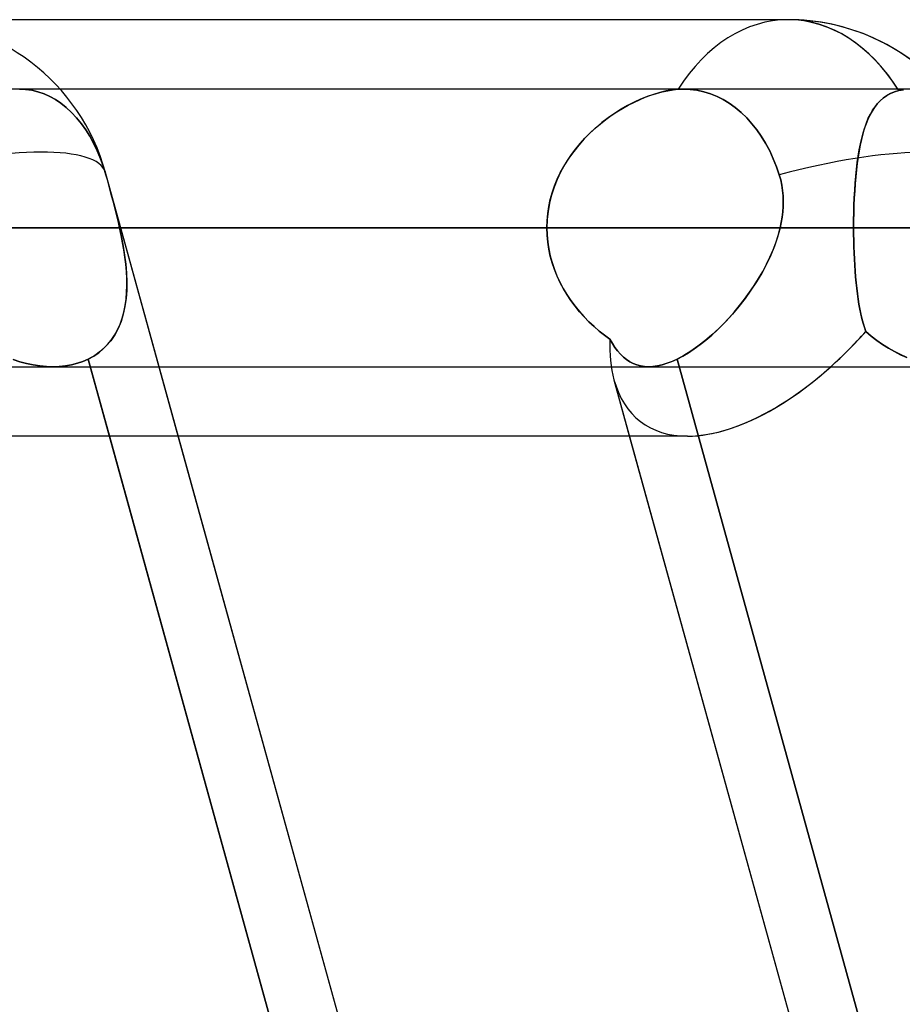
# Model space of a CAD drawing. Header units: millimetres. Extents: x -156 to 156, y -52 to 132.
# Tile 39 of 79: x -38.8 to -35.62, y 60.45 to 64. Entities that reach past the tile are written whole.
import ezdxf

# ---------------------------------------------------------------- set-up
doc = ezdxf.new("R2010")
doc.units = ezdxf.units.MM
doc.layers.add('MAIN-1', color=7, linetype='Continuous')

msp = doc.modelspace()

# ---------------------------------------------------------------- linework, layer by layer
at = {"layer": 'MAIN-1'}
for p, q in [((-36.0271, 64), (-69.1197, 64)), ((-36.0271, 64), (-69.1197, 64)), ((68.6965, 63.75), (-68.6965, 63.75)), ((68.6965, 63.75), (-68.6965, 63.75)), ((63.1787, 63.75), (-63.1787, 63.75)), ((63.1787, 63.75), (-63.1787, 63.75)), ((57.6605, 63.75), (-57.6605, 63.75)), ((57.6605, 63.75), (-57.6605, 63.75)), ((52.1417, 63.75), (-52.1417, 63.75)), ((52.1417, 63.75), (-52.1417, 63.75)), ((46.6221, 63.75), (-46.6221, 63.75)), ((46.6221, 63.75), (-46.6221, 63.75)), ((41.1015, 63.75), (-41.1015, 63.75)), ((41.1015, 63.75), (-41.1015, 63.75)), ((-38.774, 63.749), (-38.7954, 63.75)), ((-38.7954, 63.75), (-38.774, 63.749)), ((-36.4029, 63.75), (-38.7952, 63.75)), ((-36.4029, 63.75), (-38.7952, 63.75)), ((-38.752, 63.7458), (-38.774, 63.749)), ((-38.774, 63.749), (-38.752, 63.7458)), ((-38.7297, 63.7405), (-38.752, 63.7458)), ((-38.752, 63.7458), (-38.7297, 63.7405)), ((-38.7077, 63.7328), (-38.7297, 63.7405)), ((-38.7297, 63.7405), (-38.7077, 63.7328)), ((-38.6865, 63.7232), (-38.7077, 63.7328)), ((-38.7077, 63.7328), (-38.6865, 63.7232)), ((-36.5212, 63.7279), (-36.5007, 63.7345)), ((-36.4887, 63.7378), (-36.5118, 63.7311)), ((-36.5007, 63.7345), (-36.4806, 63.7399)), ((-36.4661, 63.7432), (-36.4887, 63.7378)), ((-36.4806, 63.7399), (-36.4607, 63.7442)), ((-36.444, 63.747), (-36.4661, 63.7432)), ((-36.4607, 63.7442), (-36.4414, 63.7474)), ((-36.4228, 63.7493), (-36.444, 63.747)), ((-36.4414, 63.7474), (-36.4228, 63.7493)), ((-36.4228, 63.7493), (-36.4195, 63.7495)), ((-36.4195, 63.7495), (-36.4228, 63.7493)), ((-36.4195, 63.7495), (-36.4161, 63.7497)), ((-36.4161, 63.7497), (-36.4195, 63.7495)), ((-36.4161, 63.7497), (-36.4128, 63.7498)), ((-36.4128, 63.7498), (-36.4161, 63.7497)), ((-36.4128, 63.7498), (-36.4095, 63.7499)), ((-36.4095, 63.7499), (-36.4128, 63.7498)), ((-36.4095, 63.7499), (-36.4063, 63.75)), ((-36.4063, 63.75), (-36.4095, 63.7499)), ((-36.4063, 63.75), (-36.403, 63.75)), ((-36.403, 63.75), (-36.4063, 63.75)), ((-36.403, 63.75), (-36.3795, 63.749)), ((-36.3795, 63.749), (-36.403, 63.75)), ((-36.3795, 63.749), (-36.3552, 63.7458)), ((-36.3552, 63.7458), (-36.3795, 63.749)), ((-36.3552, 63.7458), (-36.3306, 63.7404)), ((-36.3306, 63.7404), (-36.3552, 63.7458)), ((-36.3306, 63.7404), (-36.3063, 63.7328)), ((-36.3063, 63.7328), (-36.3306, 63.7404)), ((-36.3063, 63.7328), (-36.2829, 63.7232)), ((-36.2829, 63.7232), (-36.3063, 63.7328)), ((-35.6585, 63.7337), (-35.6719, 63.7263)), ((-35.6709, 63.7269), (-35.6578, 63.734)), ((-35.644, 63.7397), (-35.6585, 63.7337)), ((-35.6578, 63.734), (-35.6436, 63.7399)), ((-35.6283, 63.7444), (-35.644, 63.7397)), ((-35.6436, 63.7399), (-35.6283, 63.7444)), ((-35.62, 63.7463), (-35.6283, 63.7444)), ((-35.6283, 63.7444), (-35.62, 63.7463)), ((-35.6117, 63.7478), (-35.62, 63.7463)), ((-35.62, 63.7463), (-35.6117, 63.7477)), ((-38.6665, 63.7121), (-38.6865, 63.7232)), ((-38.6865, 63.7232), (-38.6665, 63.7121)), ((-38.6471, 63.699), (-38.6665, 63.7121)), ((-38.6665, 63.7121), (-38.6471, 63.699)), ((-38.6276, 63.6836), (-38.6471, 63.699)), ((-38.6471, 63.699), (-38.6276, 63.6836)), ((-36.582, 63.7027), (-36.6055, 63.6906)), ((-36.6035, 63.6917), (-36.583, 63.7022)), ((-36.583, 63.7022), (-36.5624, 63.7118)), ((-36.5585, 63.7134), (-36.582, 63.7027)), ((-36.5624, 63.7118), (-36.5417, 63.7204)), ((-36.535, 63.7229), (-36.5585, 63.7134)), ((-36.5417, 63.7204), (-36.5212, 63.7279)), ((-36.5118, 63.7311), (-36.535, 63.7229)), ((-36.2829, 63.7232), (-36.2608, 63.712)), ((-36.2608, 63.712), (-36.2829, 63.7232)), ((-36.2608, 63.712), (-36.2393, 63.699)), ((-36.2393, 63.699), (-36.2608, 63.712)), ((-36.2393, 63.699), (-36.2177, 63.6836)), ((-36.2177, 63.6836), (-36.2393, 63.699)), ((-35.7139, 63.6867), (-35.7045, 63.6985)), ((-35.6957, 63.7077), (-35.7061, 63.6966)), ((-35.7045, 63.6985), (-35.6942, 63.7091)), ((-35.6843, 63.7176), (-35.6957, 63.7077)), ((-35.6942, 63.7091), (-35.683, 63.7186)), ((-35.6719, 63.7263), (-35.6843, 63.7176)), ((-35.683, 63.7186), (-35.6709, 63.7269)), ((-38.6084, 63.6659), (-38.6276, 63.6836)), ((-38.6276, 63.6836), (-38.6084, 63.6659)), ((-38.5901, 63.6464), (-38.6084, 63.6659)), ((-38.6084, 63.6659), (-38.5901, 63.6464)), ((-36.6522, 63.6626), (-36.6752, 63.6466)), ((-36.6641, 63.6545), (-36.6441, 63.6679)), ((-36.6289, 63.6773), (-36.6522, 63.6626)), ((-36.6441, 63.6679), (-36.6238, 63.6803)), ((-36.6055, 63.6906), (-36.6289, 63.6773)), ((-36.6238, 63.6803), (-36.6035, 63.6917)), ((-36.2177, 63.6836), (-36.1964, 63.6659)), ((-36.1964, 63.6659), (-36.2177, 63.6836)), ((-36.1964, 63.6659), (-36.1761, 63.6463)), ((-36.1761, 63.6463), (-36.1964, 63.6659)), ((-35.7245, 63.6709), (-35.7324, 63.6565)), ((-35.7307, 63.6598), (-35.7227, 63.6739)), ((-35.7157, 63.6843), (-35.7245, 63.6709)), ((-35.7227, 63.6739), (-35.7139, 63.6867)), ((-35.7061, 63.6966), (-35.7157, 63.6843)), ((-38.573, 63.6254), (-38.5901, 63.6464)), ((-38.5901, 63.6464), (-38.573, 63.6254)), ((-36.6978, 63.6294), (-36.7198, 63.611)), ((-36.7034, 63.6249), (-36.6839, 63.6402)), ((-36.6752, 63.6466), (-36.6978, 63.6294)), ((-36.6839, 63.6402), (-36.6641, 63.6545)), ((-36.1761, 63.6463), (-36.1572, 63.6254)), ((-36.1572, 63.6254), (-36.1761, 63.6463)), ((-35.751, 63.611), (-35.7448, 63.6284)), ((-35.7397, 63.6409), (-35.7463, 63.6243)), ((-35.7448, 63.6284), (-35.7381, 63.6447)), ((-35.7324, 63.6565), (-35.7397, 63.6409)), ((-35.7381, 63.6447), (-35.7307, 63.6598)), ((-38.5574, 63.6037), (-38.573, 63.6254)), ((-38.573, 63.6254), (-38.5574, 63.6037)), ((-38.5429, 63.5806), (-38.5574, 63.6037)), ((-38.5574, 63.6037), (-38.5429, 63.5806)), ((-36.7411, 63.5913), (-36.7616, 63.5705)), ((-36.7587, 63.5736), (-36.7408, 63.5916)), ((-36.7198, 63.611), (-36.7411, 63.5913)), ((-36.7408, 63.5916), (-36.7224, 63.6087)), ((-36.7224, 63.6087), (-36.7034, 63.6249)), ((-36.1572, 63.6254), (-36.1399, 63.6037)), ((-36.1399, 63.6037), (-36.1572, 63.6254)), ((-36.1399, 63.6037), (-36.1237, 63.5806)), ((-36.1237, 63.5806), (-36.1399, 63.6037)), ((-35.7618, 63.573), (-35.7566, 63.5925)), ((-35.7524, 63.6068), (-35.7578, 63.5883)), ((-35.7566, 63.5925), (-35.751, 63.611)), ((-35.7463, 63.6243), (-35.7524, 63.6068)), ((-38.5288, 63.5552), (-38.5429, 63.5806)), ((-38.5429, 63.5806), (-38.5288, 63.5552)), ((-38.5156, 63.528), (-38.5288, 63.5552)), ((-38.5288, 63.5552), (-38.5156, 63.528)), ((-36.7616, 63.5705), (-36.781, 63.5486)), ((-36.7759, 63.5546), (-36.7587, 63.5736)), ((-36.1237, 63.5806), (-36.1081, 63.5552)), ((-36.1081, 63.5552), (-36.1237, 63.5806)), ((-35.7628, 63.5689), (-35.7673, 63.5485)), ((-35.7664, 63.5524), (-35.7618, 63.573)), ((-35.7578, 63.5883), (-35.7628, 63.5689)), ((-38.5038, 63.4994), (-38.5156, 63.528)), ((-38.5156, 63.528), (-38.5038, 63.4994)), ((-36.7994, 63.5256), (-36.8165, 63.5016)), ((-36.8077, 63.5144), (-36.7922, 63.5349)), ((-36.781, 63.5486), (-36.7994, 63.5256)), ((-36.7922, 63.5349), (-36.7759, 63.5546)), ((-36.1081, 63.5552), (-36.0934, 63.5279)), ((-36.0934, 63.5279), (-36.1081, 63.5552)), ((-36.0934, 63.5279), (-36.0802, 63.4994)), ((-36.0802, 63.4994), (-36.0934, 63.5279)), ((-35.7713, 63.5273), (-35.7748, 63.5052)), ((-35.7743, 63.5086), (-35.7706, 63.531)), ((-35.7673, 63.5485), (-35.7713, 63.5273)), ((-35.7706, 63.531), (-35.7664, 63.5524)), ((-38.4934, 63.4703), (-38.5038, 63.4994)), ((-38.5038, 63.4994), (-38.4934, 63.4703)), ((-36.8355, 63.4711), (-36.8221, 63.4931)), ((-36.8165, 63.5016), (-36.8322, 63.4766)), ((-36.8221, 63.4931), (-36.8077, 63.5144)), ((-36.0802, 63.4994), (-36.0686, 63.4703)), ((-36.0686, 63.4703), (-36.0802, 63.4994)), ((-35.7805, 63.4615), (-35.7776, 63.4855)), ((-35.7748, 63.5052), (-35.778, 63.4824)), ((-35.7776, 63.4855), (-35.7743, 63.5086)), ((-38.4846, 63.4413), (-38.4934, 63.4703)), ((-38.4934, 63.4703), (-38.4846, 63.4413)), ((-27.976, 25.3988), (-38.4861, 63.4497)), ((-38.2238, 62.5), (-38.4861, 63.4497)), ((-36.8465, 63.4507), (-36.8592, 63.4238)), ((-36.8477, 63.4484), (-36.8355, 63.4711)), ((-36.8322, 63.4766), (-36.8465, 63.4507)), ((-36.0686, 63.4703), (-36.0588, 63.4413)), ((-36.0588, 63.4413), (-36.0686, 63.4703)), ((-35.7808, 63.4587), (-35.7832, 63.4343)), ((-35.783, 63.4368), (-35.7805, 63.4615)), ((-35.778, 63.4824), (-35.7808, 63.4587)), ((-38.4794, 63.4227), (-38.4846, 63.4413)), ((-38.4846, 63.4413), (-38.4799, 63.4246)), ((-38.4799, 63.4246), (-38.4753, 63.4075)), ((-38.4743, 63.4039), (-38.4794, 63.4227)), ((-36.8592, 63.4238), (-36.8702, 63.3962)), ((-36.8684, 63.4011), (-36.8587, 63.4251)), ((-36.8587, 63.4251), (-36.8477, 63.4484)), ((-36.0588, 63.4413), (-36.0537, 63.4229)), ((-36.0537, 63.4227), (-36.0588, 63.4413)), ((-36.0537, 63.4229), (-36.0497, 63.404)), ((-36.0497, 63.4039), (-36.0537, 63.4227)), ((-35.7832, 63.4343), (-35.7853, 63.4093)), ((-35.7852, 63.4114), (-35.783, 63.4368)), ((-38.4753, 63.4075), (-38.4706, 63.3901)), ((-38.4691, 63.3849), (-38.4743, 63.4039)), ((-38.4706, 63.3901), (-38.4659, 63.3726)), ((-38.464, 63.3657), (-38.4691, 63.3849)), ((-36.8702, 63.3962), (-36.8794, 63.3679)), ((-36.8768, 63.3767), (-36.8684, 63.4011)), ((-36.0497, 63.404), (-36.0467, 63.3848)), ((-36.0468, 63.3849), (-36.0497, 63.4039)), ((-36.045, 63.3657), (-36.0468, 63.3849)), ((-36.0467, 63.3848), (-36.045, 63.3656)), ((-35.7885, 63.3589), (-35.787, 63.3854)), ((-35.7871, 63.3837), (-35.7885, 63.3576)), ((-35.7853, 63.4093), (-35.7871, 63.3837)), ((-35.787, 63.3854), (-35.7852, 63.4114)), ((-38.4659, 63.3726), (-38.4612, 63.3551)), ((-38.459, 63.3464), (-38.464, 63.3657)), ((-38.4612, 63.3551), (-38.4566, 63.3375)), ((-38.454, 63.327), (-38.459, 63.3464)), ((-36.8891, 63.3268), (-36.8837, 63.3519)), ((-36.8794, 63.3679), (-36.8867, 63.3389)), ((-36.8837, 63.3519), (-36.8768, 63.3767)), ((-36.0442, 63.3464), (-36.045, 63.3657)), ((-36.045, 63.3656), (-36.0442, 63.3463)), ((-36.0446, 63.327), (-36.0442, 63.3464)), ((-36.0442, 63.3463), (-36.0446, 63.327)), ((-35.7896, 63.3321), (-35.7885, 63.3589)), ((-35.7885, 63.3576), (-35.7896, 63.331)), ((-38.4566, 63.3375), (-38.4522, 63.32)), ((-38.4491, 63.3077), (-38.454, 63.327)), ((-38.4522, 63.32), (-38.4478, 63.3024)), ((-38.4444, 63.2884), (-38.4491, 63.3077)), ((-36.8919, 63.3095), (-36.8951, 63.2799)), ((-36.893, 63.3014), (-36.8891, 63.3268)), ((-36.8867, 63.3389), (-36.8919, 63.3095)), ((-36.0483, 63.2884), (-36.0459, 63.3077)), ((-36.0459, 63.3077), (-36.0482, 63.2884)), ((-36.0446, 63.327), (-36.0459, 63.3077)), ((-36.0459, 63.3077), (-36.0446, 63.327)), ((-35.7904, 63.305), (-35.7896, 63.3321)), ((-35.7896, 63.331), (-35.7904, 63.3042)), ((-38.4478, 63.3024), (-38.4435, 63.2849)), ((-38.4398, 63.2691), (-38.4444, 63.2884)), ((-38.4435, 63.2849), (-38.4394, 63.2674)), ((-36.8951, 63.2799), (-36.8962, 63.25)), ((-36.8962, 63.25), (-36.8954, 63.2758)), ((-36.8954, 63.2758), (-36.893, 63.3014)), ((-36.0482, 63.2884), (-36.0515, 63.2692)), ((-36.0515, 63.2691), (-36.0483, 63.2884)), ((-35.791, 63.25), (-35.7909, 63.2776)), ((-35.7909, 63.2772), (-35.791, 63.25)), ((-35.7909, 63.2776), (-35.7904, 63.305)), ((-35.7904, 63.3042), (-35.7909, 63.2772)), ((-69.0087, 63.25), (69.0087, 63.25)), ((69.0087, 63.25), (-69.0087, 63.25)), ((68.2038, 63.25), (-68.2038, 63.25)), ((-68.2038, 63.25), (68.2038, 63.25)), ((-63.3931, 63.25), (63.3931, 63.25)), ((63.3931, 63.25), (-63.3931, 63.25)), ((62.6857, 63.25), (-62.6857, 63.25)), ((-62.6857, 63.25), (62.6857, 63.25)), ((-57.8746, 63.25), (57.8746, 63.25)), ((57.8746, 63.25), (-57.8746, 63.25)), ((57.167, 63.25), (-57.167, 63.25)), ((-57.167, 63.25), (57.167, 63.25)), ((-52.3553, 63.25), (52.3553, 63.25)), ((52.3553, 63.25), (-52.3553, 63.25)), ((51.6477, 63.25), (-51.6477, 63.25)), ((-51.6477, 63.25), (51.6477, 63.25)), ((-46.8352, 63.25), (46.8352, 63.25)), ((46.8352, 63.25), (-46.8352, 63.25)), ((46.1275, 63.25), (-46.1275, 63.25)), ((-46.1275, 63.25), (46.1275, 63.25)), ((-36.8962, 63.25), (-41.7061, 63.25)), ((-41.7061, 63.25), (-36.8962, 63.25)), ((-41.314, 63.25), (41.314, 63.25)), ((41.314, 63.25), (-41.314, 63.25)), ((40.606, 63.25), (-40.606, 63.25)), ((-40.606, 63.25), (40.606, 63.25)), ((-40.606, 63.25), (-35.791, 63.25)), ((-35.791, 63.25), (-40.606, 63.25)), ((-39.0175, 63.25), (-36.8962, 63.25)), ((-36.8962, 63.25), (-39.0175, 63.25)), ((-38.4355, 63.25), (-38.4398, 63.2691)), ((-38.4394, 63.2674), (-38.4355, 63.25)), ((-36.0556, 63.25), (-38.4355, 63.25)), ((-38.4355, 63.25), (-36.0556, 63.25)), ((-38.4298, 63.2232), (-38.4355, 63.25)), ((-38.4355, 63.25), (-38.4285, 63.217)), ((-36.8962, 63.25), (-36.8954, 63.2245)), ((-36.8954, 63.2244), (-36.8962, 63.25)), ((-36.0556, 63.25), (-36.0646, 63.217)), ((-36.0627, 63.2232), (-36.0556, 63.25)), ((-36.0515, 63.2692), (-36.0556, 63.25)), ((-36.0556, 63.25), (-36.0515, 63.2691)), ((-35.791, 63.25), (35.791, 63.25)), ((35.791, 63.25), (-35.791, 63.25)), ((-35.7909, 63.2272), (-35.791, 63.25)), ((-35.791, 63.25), (-35.7909, 63.2272)), ((-38.4246, 63.1967), (-38.4298, 63.2232)), ((-38.4285, 63.217), (-38.4224, 63.1841)), ((-36.8954, 63.2245), (-36.8931, 63.1992)), ((-36.893, 63.199), (-36.8954, 63.2244)), ((-36.0646, 63.217), (-36.0759, 63.1841)), ((-36.0713, 63.1967), (-36.0627, 63.2232)), ((-35.7906, 63.2046), (-35.7909, 63.2272)), ((-35.7909, 63.2272), (-35.7906, 63.2046)), ((-35.79, 63.182), (-35.7906, 63.2046)), ((-35.7906, 63.2046), (-35.79, 63.1821)), ((-38.4201, 63.1706), (-38.4246, 63.1967)), ((-38.4224, 63.1841), (-38.4172, 63.1514)), ((-38.4163, 63.1447), (-38.4201, 63.1706)), ((-36.8931, 63.1992), (-36.8893, 63.1741)), ((-36.8892, 63.1737), (-36.893, 63.199)), ((-36.8893, 63.1741), (-36.884, 63.1493)), ((-36.8838, 63.1487), (-36.8892, 63.1737)), ((-36.0924, 63.1447), (-36.0812, 63.1706)), ((-36.0759, 63.1841), (-36.0894, 63.1514)), ((-36.0812, 63.1706), (-36.0713, 63.1967)), ((-35.79, 63.1821), (-35.7893, 63.1598)), ((-35.7893, 63.1597), (-35.79, 63.182)), ((-38.4172, 63.1514), (-38.4132, 63.1191)), ((-38.4132, 63.1189), (-38.4163, 63.1447)), ((-36.884, 63.1493), (-36.8773, 63.1249)), ((-36.877, 63.124), (-36.8838, 63.1487)), ((-36.1049, 63.1189), (-36.0924, 63.1447)), ((-36.0894, 63.1514), (-36.1048, 63.1191)), ((-35.7893, 63.1598), (-35.7883, 63.1378)), ((-35.7883, 63.1375), (-35.7893, 63.1597)), ((-35.7883, 63.1378), (-35.7871, 63.116)), ((-35.7871, 63.1157), (-35.7883, 63.1375)), ((-38.4132, 63.1191), (-38.4105, 63.0872)), ((-38.4109, 63.0932), (-38.4132, 63.1189)), ((-36.8773, 63.1249), (-36.8691, 63.1007)), ((-36.8688, 63.0999), (-36.877, 63.124)), ((-36.8691, 63.1007), (-36.8596, 63.077)), ((-36.8593, 63.0763), (-36.8688, 63.0999)), ((-36.1048, 63.1191), (-36.122, 63.0872)), ((-36.1185, 63.0932), (-36.1049, 63.1189)), ((-35.7871, 63.116), (-35.7856, 63.0945)), ((-35.7856, 63.0943), (-35.7871, 63.1157)), ((-35.7856, 63.0945), (-35.7839, 63.0733)), ((-35.7839, 63.0732), (-35.7856, 63.0943)), ((-38.4096, 63.0678), (-38.4109, 63.0932)), ((-38.4105, 63.0872), (-38.4093, 63.0559)), ((-38.4093, 63.0427), (-38.4096, 63.0678)), ((-36.8596, 63.077), (-36.8489, 63.0539)), ((-36.8485, 63.0532), (-36.8593, 63.0763)), ((-36.1491, 63.0427), (-36.1333, 63.0678)), ((-36.122, 63.0872), (-36.1407, 63.0559)), ((-36.1333, 63.0678), (-36.1185, 63.0932)), ((-35.7839, 63.0733), (-35.782, 63.0527)), ((-35.782, 63.0525), (-35.7839, 63.0732)), ((-38.4098, 63.0253), (-38.4119, 62.9956)), ((-38.4101, 63.018), (-38.4093, 63.0427)), ((-38.4093, 63.0559), (-38.4098, 63.0253)), ((-36.8489, 63.0539), (-36.8369, 63.0314)), ((-36.8365, 63.0308), (-36.8485, 63.0532)), ((-36.8369, 63.0314), (-36.8238, 63.0097)), ((-36.8235, 63.0091), (-36.8365, 63.0308)), ((-36.1608, 63.0253), (-36.1821, 62.9956)), ((-36.1659, 63.018), (-36.1491, 63.0427)), ((-36.1407, 63.0559), (-36.1608, 63.0253)), ((-35.782, 63.0527), (-35.7798, 63.0325)), ((-35.7798, 63.0324), (-35.782, 63.0525)), ((-35.7798, 63.0325), (-35.7774, 63.0128)), ((-35.7774, 63.0128), (-35.7798, 63.0324)), ((-38.4119, 62.9956), (-38.416, 62.967)), ((-38.4154, 62.97), (-38.4121, 62.9937)), ((-38.4121, 62.9937), (-38.4101, 63.018)), ((-36.8238, 63.0097), (-36.8097, 62.9886)), ((-36.8094, 62.9881), (-36.8235, 63.0091)), ((-36.8097, 62.9886), (-36.7946, 62.9682)), ((-36.7944, 62.9678), (-36.8094, 62.9881)), ((-36.1821, 62.9956), (-36.2045, 62.967)), ((-36.2021, 62.97), (-36.1836, 62.9937)), ((-36.1836, 62.9937), (-36.1659, 63.018)), ((-35.7747, 62.9937), (-35.7774, 63.0128)), ((-35.7774, 63.0128), (-35.7747, 62.9937)), ((-35.7717, 62.9752), (-35.7747, 62.9937)), ((-35.7747, 62.9937), (-35.7717, 62.9752)), ((-38.416, 62.967), (-38.422, 62.9394)), ((-38.4201, 62.947), (-38.4154, 62.97)), ((-36.7946, 62.9682), (-36.7786, 62.9485)), ((-36.7785, 62.9483), (-36.7944, 62.9678)), ((-36.2045, 62.967), (-36.2278, 62.9394)), ((-36.2212, 62.947), (-36.2021, 62.97)), ((-35.7684, 62.9573), (-35.7717, 62.9752)), ((-35.7717, 62.9752), (-35.7684, 62.9572)), ((-35.7648, 62.94), (-35.7684, 62.9573)), ((-35.7684, 62.9572), (-35.7648, 62.9398)), ((-38.4337, 62.9037), (-38.4262, 62.9249)), ((-38.422, 62.9394), (-38.4301, 62.913)), ((-38.4262, 62.9249), (-38.4201, 62.947)), ((-36.7786, 62.9485), (-36.7618, 62.9297)), ((-36.7617, 62.9296), (-36.7785, 62.9483)), ((-36.7618, 62.9297), (-36.7443, 62.9117)), ((-36.7443, 62.9117), (-36.7617, 62.9296)), ((-36.2609, 62.9037), (-36.2408, 62.9249)), ((-36.2278, 62.9394), (-36.2519, 62.913)), ((-36.2408, 62.9249), (-36.2212, 62.947)), ((-35.7609, 62.9233), (-35.7648, 62.94)), ((-35.7648, 62.9398), (-35.7608, 62.9231)), ((-35.7566, 62.9073), (-35.7609, 62.9233)), ((-35.7608, 62.9231), (-35.7565, 62.9071)), ((-38.4532, 62.8642), (-38.4427, 62.8834)), ((-38.4404, 62.8882), (-38.4528, 62.8649)), ((-38.4427, 62.8834), (-38.4337, 62.9037)), ((-38.4301, 62.913), (-38.4404, 62.8882)), ((-36.7443, 62.9117), (-36.7261, 62.8946)), ((-36.7262, 62.8946), (-36.7443, 62.9117)), ((-36.7075, 62.8785), (-36.7262, 62.8946)), ((-36.7261, 62.8946), (-36.7075, 62.8785)), ((-36.3022, 62.8642), (-36.2814, 62.8834)), ((-36.2765, 62.8882), (-36.3014, 62.8649)), ((-36.2814, 62.8834), (-36.2609, 62.9037)), ((-36.2519, 62.913), (-36.2765, 62.8882)), ((-35.752, 62.8919), (-35.7566, 62.9073)), ((-35.7565, 62.9071), (-35.7519, 62.8918)), ((-35.7469, 62.8772), (-35.752, 62.8919)), ((-35.7519, 62.8918), (-35.7469, 62.8772)), ((-38.479, 62.8295), (-38.4653, 62.8462)), ((-38.4528, 62.8649), (-38.4675, 62.8433)), ((-38.4653, 62.8462), (-38.4532, 62.8642)), ((-36.7075, 62.8785), (-36.6884, 62.8632)), ((-36.6884, 62.8632), (-36.7075, 62.8785)), ((-36.6884, 62.8632), (-36.6689, 62.8488)), ((-36.6689, 62.8488), (-36.6884, 62.8632)), ((-36.6689, 62.8488), (-36.6601, 62.8336)), ((-36.6601, 62.8336), (-36.6689, 62.8488)), ((-36.3442, 62.8295), (-36.3232, 62.8462)), ((-36.3014, 62.8649), (-36.3266, 62.8433)), ((-36.3232, 62.8462), (-36.3022, 62.8642)), ((-35.7276, 62.8605), (-35.7469, 62.8772)), ((-35.7469, 62.8772), (-35.7276, 62.8605)), ((-35.7076, 62.8448), (-35.7276, 62.8605)), ((-35.7276, 62.8605), (-35.7076, 62.8448)), ((-38.5107, 62.8004), (-38.4941, 62.8142)), ((-38.4844, 62.8236), (-38.5036, 62.8059)), ((-38.4941, 62.8142), (-38.479, 62.8295)), ((-38.4675, 62.8433), (-38.4844, 62.8236)), ((-36.6601, 62.8336), (-36.6508, 62.8196)), ((-36.6509, 62.8196), (-36.6601, 62.8336)), ((-36.6412, 62.8068), (-36.6509, 62.8196)), ((-36.6508, 62.8196), (-36.6412, 62.8067)), ((-36.3859, 62.8004), (-36.3651, 62.8142)), ((-36.352, 62.8236), (-36.3774, 62.8059)), ((-36.3651, 62.8142), (-36.3442, 62.8295)), ((-36.3266, 62.8433), (-36.352, 62.8236)), ((-35.6869, 62.8303), (-35.7076, 62.8448)), ((-35.7076, 62.8448), (-35.6869, 62.8302)), ((-35.6657, 62.8169), (-35.6869, 62.8303)), ((-35.6869, 62.8302), (-35.6656, 62.8168)), ((-35.644, 62.8046), (-35.6657, 62.8169)), ((-35.6656, 62.8168), (-35.6439, 62.8045)), ((-38.7946, 62.768), (-38.8185, 62.7758)), ((-38.8185, 62.7758), (-38.7946, 62.768)), ((-38.5674, 62.769), (-38.5482, 62.7774)), ((-38.5482, 62.7774), (-38.5673, 62.7691)), ((-38.525, 62.7905), (-38.5482, 62.7774)), ((-38.5482, 62.7774), (-38.5287, 62.7881)), ((-38.5482, 62.7774), (-38.4716, 62.5)), ((-35.2696, 50.9074), (-38.5482, 62.7774)), ((-38.5287, 62.7881), (-38.5107, 62.8004)), ((-38.5036, 62.8059), (-38.525, 62.7905)), ((-36.6311, 62.7952), (-36.6412, 62.8068)), ((-36.6412, 62.8067), (-36.6311, 62.7951)), ((-36.6205, 62.7848), (-36.6311, 62.7952)), ((-36.6311, 62.7951), (-36.6205, 62.7848)), ((-36.6205, 62.7848), (-36.6093, 62.7758)), ((-36.6094, 62.7758), (-36.6205, 62.7848)), ((-36.5976, 62.768), (-36.6094, 62.7758)), ((-36.6093, 62.7758), (-36.5976, 62.768)), ((-36.4454, 62.769), (-36.4269, 62.7774)), ((-36.4269, 62.7774), (-36.4452, 62.7691)), ((-36.4024, 62.7905), (-36.4269, 62.7774)), ((-36.4269, 62.7774), (-36.4065, 62.7881)), ((-33.1482, 50.9074), (-36.4269, 62.7774)), ((-36.4269, 62.7774), (-33.1482, 50.9074)), ((-36.4065, 62.7881), (-36.3859, 62.8004)), ((-36.3774, 62.8059), (-36.4024, 62.7905)), ((-35.6219, 62.7935), (-35.644, 62.8046)), ((-35.6439, 62.8045), (-35.6218, 62.7934)), ((-35.5996, 62.7836), (-35.6219, 62.7935)), ((-35.6218, 62.7934), (-35.5995, 62.7835)), ((-68.5822, 62.75), (68.5822, 62.75)), ((-68.5822, 62.75), (68.5822, 62.75)), ((-63.1787, 62.75), (63.1787, 62.75)), ((-63.1787, 62.75), (63.1787, 62.75)), ((-57.6605, 62.75), (57.6605, 62.75)), ((-57.6605, 62.75), (57.6605, 62.75)), ((-52.1417, 62.75), (52.1417, 62.75)), ((-52.1417, 62.75), (52.1417, 62.75)), ((-46.6221, 62.75), (46.6221, 62.75)), ((-46.6221, 62.75), (46.6221, 62.75)), ((-41.1015, 62.75), (41.1015, 62.75)), ((-41.1015, 62.75), (41.1015, 62.75)), ((-38.7706, 62.7616), (-38.7946, 62.768)), ((-38.7946, 62.768), (-38.7707, 62.7616)), ((-38.7707, 62.7616), (-38.7468, 62.7566)), ((-38.7466, 62.7566), (-38.7706, 62.7616)), ((-38.7468, 62.7566), (-38.723, 62.7529)), ((-38.7228, 62.7529), (-38.7466, 62.7566)), ((-38.723, 62.7529), (-38.6993, 62.7507)), ((-38.6992, 62.7507), (-38.7228, 62.7529)), ((-38.6993, 62.7507), (-38.676, 62.75)), ((-38.676, 62.75), (-38.6992, 62.7507)), ((-38.676, 62.75), (-38.6529, 62.7508)), ((-38.653, 62.7507), (-38.676, 62.75)), ((-38.6759, 62.75), (-36.5296, 62.75)), ((-38.6759, 62.75), (-36.5296, 62.75)), ((-38.6304, 62.753), (-38.653, 62.7507)), ((-38.6529, 62.7508), (-38.6304, 62.753)), ((-38.6085, 62.7569), (-38.6304, 62.753)), ((-38.6304, 62.753), (-38.6086, 62.7568)), ((-38.6086, 62.7568), (-38.5876, 62.7622)), ((-38.5874, 62.7622), (-38.6085, 62.7569)), ((-38.5876, 62.7622), (-38.5674, 62.769)), ((-38.5673, 62.7691), (-38.5874, 62.7622)), ((-36.5976, 62.768), (-36.5853, 62.7616)), ((-36.5853, 62.7616), (-36.5976, 62.768)), ((-36.5853, 62.7616), (-36.5724, 62.7566)), ((-36.5723, 62.7566), (-36.5853, 62.7616)), ((-36.5724, 62.7566), (-36.5588, 62.7529)), ((-36.5587, 62.7529), (-36.5723, 62.7566)), ((-36.5588, 62.7529), (-36.5446, 62.7507)), ((-36.5445, 62.7507), (-36.5587, 62.7529)), ((-36.5446, 62.7507), (-36.5297, 62.75)), ((-36.5297, 62.75), (-36.5445, 62.7507)), ((-36.5297, 62.75), (-36.514, 62.7508)), ((-36.514, 62.7507), (-36.5297, 62.75)), ((-36.514, 62.7508), (-36.4976, 62.753)), ((-36.4977, 62.753), (-36.514, 62.7507)), ((-36.4807, 62.7569), (-36.4977, 62.753)), ((-36.4976, 62.753), (-36.4808, 62.7568)), ((-36.4808, 62.7568), (-36.4633, 62.7622)), ((-36.4632, 62.7622), (-36.4807, 62.7569)), ((-36.4633, 62.7622), (-36.4454, 62.769)), ((-36.4452, 62.7691), (-36.4632, 62.7622)), ((-36.598, 62.5), (-36.6536, 62.7012)), ((-26.1434, 24.6503), (-36.6536, 62.7012)), ((-36.3893, 62.5), (-68.7575, 62.5)), ((-36.3893, 62.5), (-68.5488, 62.5)), ((-38.4716, 62.5), (-35.2813, 50.95)), ((-35.0336, 50.95), (-38.2238, 62.5)), ((-33.4077, 50.95), (-36.598, 62.5))]:
    msp.add_line(p, q, dxfattribs=at)
for centre, start in [((-39.2091, 63.25), 15.441), ((-39.2091, 63.25), 15.441), ((-36.0271, 63.25), 20.5447), ((-36.0271, 63.25), 41.8056)]:
    msp.add_arc(centre, 0.75, start, 90.0001, dxfattribs=at)
for centre, major_axis, ratio, start_param, end_param in [((-36.0271, 63.25), (0, -0.75), 0.707107, 3.141593, 3.983951), ((-36.0271, 63.25), (0, -0.75), 0.707107, -3.141593, -2.299234), ((-36.0271, 63.25), (0, -0.75), 0.707107, 2.290619, 3.141593), ((-36.0271, 63.25), (0, -0.75), 0.707107, 2.300427, 3.141593), ((-36.0271, 63.25), (0, -0.75), 0.707107, 2.290619, 2.300427), ((-39.2091, 63.25), (-0.7229, -0.1997), 0.257281, 3.097774, 4.607625), ((-39.2091, 63.25), (-0.7229, -0.1997), 0.257281, 3.097774, 4.607625), ((-36.0271, 63.25), (-0.7229, -0.1997), 0.257281, -3.107774, -1.597923), ((-36.0271, 63.25), (-0.7229, -0.1997), 0.257281, -3.107774, -1.597923), ((-36.0271, 63.25), (-0.5313, -0.6979), 0.517035, -0.63143, -0.379171), ((-36.0271, 63.25), (-0.5313, -0.6979), 0.517035, -0.63143, -0.379171), ((-36.0271, 63.25), (-0.5313, -0.6979), 0.517035, 0.37473, 1.425597), ((-36.0271, 63.25), (-0.5313, -0.6979), 0.517035, 1.216145, 1.425597), ((-36.0271, 63.25), (-0.5313, -0.6979), 0.517035, 0.37473, 1.216145), ((-36.0271, 63.25), (-0.5313, -0.6979), 0.517035, -0.379171, 0.37473), ((-36.0271, 63.25), (-0.5313, -0.6979), 0.517035, -0.379171, 0.37473)]:
    msp.add_ellipse(centre, major_axis=major_axis, ratio=ratio, start_param=start_param, end_param=end_param, dxfattribs=at)

doc.saveas('drawing.dxf')
